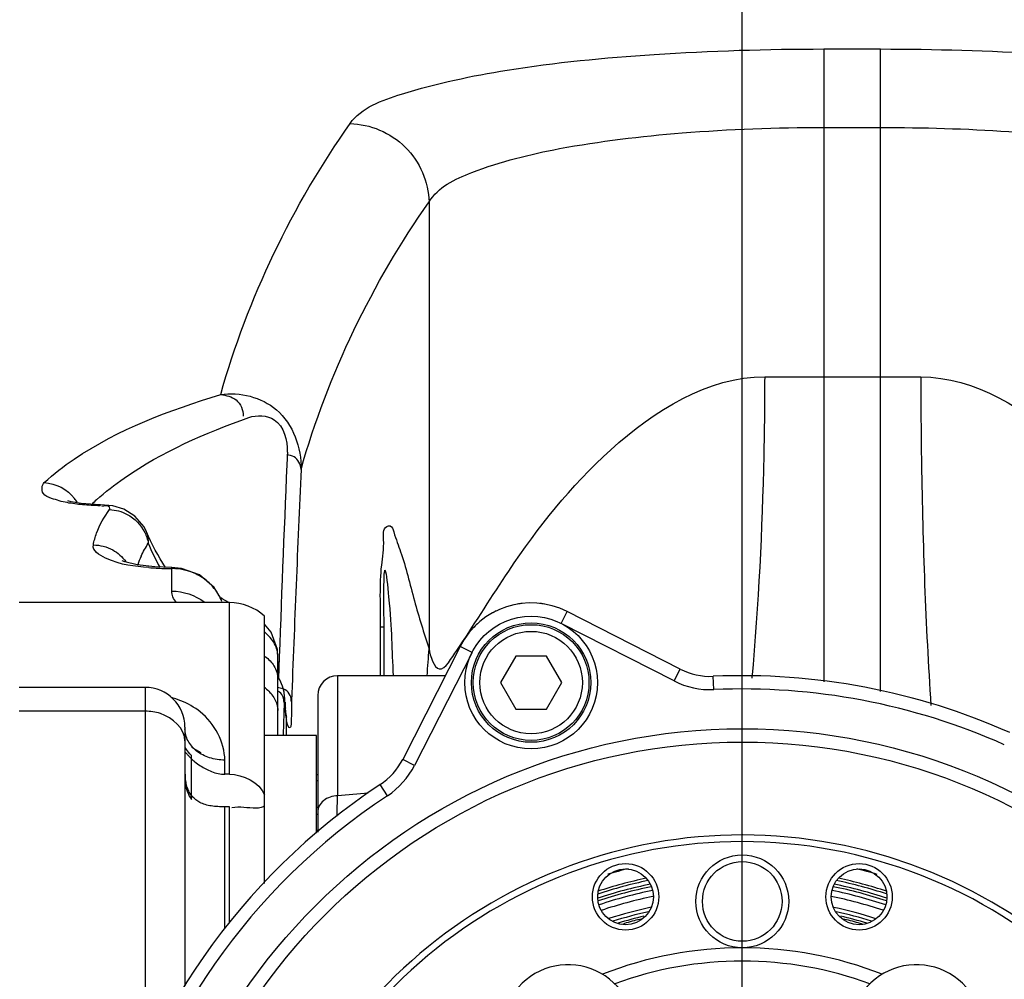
# Model space of a CAD drawing. Header units: millimetres. Extents: x 0 to 11890, y 0 to 8410.
# Tile 28 of 137: x 4274 to 4348, y 6692 to 6765. Entities that reach past the tile are written whole.
import ezdxf

# ---------------------------------------------------------------- set-up
doc = ezdxf.new("R2010")
doc.units = ezdxf.units.MM
doc.header["$LTSCALE"] = 653.95
doc.linetypes.add('CENTER', pattern=[0.6, 0.375, -0.075, 0.075, -0.075])
doc.layers.get('0').update_dxf_attribs({"linetype": 'CONTINUOUS'})
for name, color, linetype in [('204102000001_DXF_AXIS', 7, 'CONTINUOUS'), ('304102000014DXF_CONTINUOUS_LINE', 7, 'CONTINUOUS'), ('304102000015DXF_CONTINUOUS_LINE', 7, 'CONTINUOUS'), ('304102000016DXF_CONTINUOUS_LINE', 7, 'CONTINUOUS'), ('304104000081DXF_CONTINUOUS_LINE', 7, 'CONTINUOUS'), ('304104000095DXF_CONTINUOUS_LINE', 7, 'CONTINUOUS'), ('304302000001DXF_CONTINUOUS_LINE', 7, 'CONTINUOUS'), ('501023000061DXF_CONTINUOUS_LINE', 7, 'CONTINUOUS'), ('501023000065DXF_CONTINUOUS_LINE', 7, 'CONTINUOUS'), ('504001000006DXF_CONTINUOUS_LINE', 7, 'CONTINUOUS'), ('537003000008DXF_CONTINUOUS_LINE', 7, 'CONTINUOUS'), ('604006000002DXF_CONTINUOUS_LINE', 7, 'CONTINUOUS'), ('ZUIDAYUNDONGFANWEIDXF_DIMENSION', 7, 'CONTINUOUS')]:
    doc.layers.add(name, color=color, linetype=linetype)
doc.styles.get("Standard").update_dxf_attribs({"font": 'txt', "width": 0.7})
doc.dimstyles.new('DIMSTYLE_1', dxfattribs={"dimtxt": 120, "dimasz": 60, "dimexe": 1, "dimexo": 0, "dimgap": 3, "dimtad": 1, "dimdec": 0, "dimdsep": 46, "dimtxsty": 'Standard', "dimblk": '_FILLED', "dimblk1": '_FILLED', "dimblk2": '_FILLED', "dimcen": 0.09, "dimclrt": 5, "dimazin": 2, "dimtp": 0.5, "dimtm": 0.5, "dimtfac": 1, "dimtdec": 0, "dimtofl": 0, "dimtmove": 0, "dimatfit": 3, "dimldrblk": '_FILLED', "dimfxl": 0, "dimtolj": 1, "dimarcsym": 0})
doc.dimstyles.new('DIMSTYLE_3', dxfattribs={"dimtxt": 120, "dimasz": 60, "dimexe": 1, "dimexo": 0, "dimgap": 3, "dimtad": 1, "dimdsep": 46, "dimtxsty": 'Standard', "dimblk": '_FILLED', "dimblk1": '_FILLED', "dimblk2": '_FILLED', "dimcen": 0.09, "dimclrt": 5, "dimazin": 2, "dimtp": 0.5, "dimtm": 0.5, "dimtfac": 1, "dimtofl": 0, "dimtmove": 0, "dimatfit": 3, "dimldrblk": '_FILLED', "dimfxl": 0, "dimtolj": 1, "dimarcsym": 0})

# ---------------------------------------------------------------- blocks, each defined once
blk = doc.blocks.new('_FILLED')
at = {"color": 0, "linetype": 'ByBlock'}
blk.add_solid([(0, 0), (-1, 0.1667), (-1, -0.1667)], dxfattribs=at)
blk = doc.blocks.new('*D1')
at = {"layer": 'ZUIDAYUNDONGFANWEIDXF_DIMENSION', "color": 2, "linetype": 'Continuous'}
for p, q in [((4327.991, 6705.735), (4327.991, 6869.803)), ((4497.935, 6622.566), (4497.935, 6869.803)), ((4327.991, 6859.803), (4207.991, 6859.803)), ((4207.991, 6859.803), (4412.963, 6859.803)), ((4786.08, 6859.803), (4412.963, 6859.803)), ((4497.935, 6859.803), (4786.08, 6859.803))]:
    blk.add_line(p, q, dxfattribs=at)
at = {"layer": 'ZUIDAYUNDONGFANWEIDXF_DIMENSION', "color": 2, "linetype": 'Continuous', "xscale": 60, "yscale": 60, "zscale": 60}
blk.add_blockref('_FILLED', (4327.991, 6859.803), dxfattribs=at)
at = {"layer": 'ZUIDAYUNDONGFANWEIDXF_DIMENSION', "color": 2, "linetype": 'Continuous', "xscale": 60, "yscale": 60, "zscale": 60, "rotation": 180}
blk.add_blockref('_FILLED', (4497.935, 6859.803), dxfattribs=at)
blk = doc.blocks.new('*D26')
at = {"layer": 'ZUIDAYUNDONGFANWEIDXF_DIMENSION', "color": 2, "linetype": 'Continuous'}
for p, q in [((4053.991, 6307.854), (4053.991, 6869.803)), ((4327.991, 6705.735), (4327.991, 6869.803)), ((4053.991, 6859.803), (4190.991, 6859.803)), ((4327.991, 6859.803), (4190.991, 6859.803))]:
    blk.add_line(p, q, dxfattribs=at)
at = {"layer": 'ZUIDAYUNDONGFANWEIDXF_DIMENSION', "color": 2, "linetype": 'Continuous', "xscale": 60, "yscale": 60, "zscale": 60, "rotation": 180}
blk.add_blockref('_FILLED', (4053.991, 6859.803), dxfattribs=at)
at = {"layer": 'ZUIDAYUNDONGFANWEIDXF_DIMENSION', "color": 2, "linetype": 'Continuous', "xscale": 60, "yscale": 60, "zscale": 60}
blk.add_blockref('_FILLED', (4327.991, 6859.803), dxfattribs=at)

msp = doc.modelspace()

# ---------------------------------------------------------------- linework, layer by layer
at = {"layer": '204102000001_DXF_AXIS', "color": 7, "linetype": 'CENTER'}
msp.add_line((4327.991, 6665.735), (4327.991, 6705.735), dxfattribs=at)
at = {"layer": '304102000014DXF_CONTINUOUS_LINE', "color": 9, "linetype": 'Continuous'}
for p, q in [((4314.347, 6719.17), (4314.801, 6720.061)), ((4322.852, 6714.836), (4314.347, 6719.17)), ((4307.622, 6716.984), (4306.731, 6717.438)), ((4307.622, 6716.984), (4303.288, 6708.479)), ((4322.852, 6714.836), (4323.306, 6715.727)), ((4325.842, 6714.188), (4325.798, 6715.187)), ((4303.288, 6708.479), (4302.397, 6708.933)), ((4301.25, 6706.197), (4300.698, 6707.031))]:
    msp.add_line(p, q, dxfattribs=at)
at = {"layer": '304102000014DXF_CONTINUOUS_LINE', "color": 7, "linetype": 'Continuous'}
for p, q in [((4323.306, 6715.727), (4314.801, 6720.061)), ((4306.731, 6717.438), (4302.397, 6708.933))]:
    msp.add_line(p, q, dxfattribs=at)
at = {"layer": '304102000014DXF_CONTINUOUS_LINE', "color": 9, "linetype": 'Continuous'}
msp.add_circle((4327.991, 6665.735), 45.5, dxfattribs=at)
at = {"layer": '304102000014DXF_CONTINUOUS_LINE', "color": 7, "linetype": 'Continuous'}
msp.add_circle((4327.991, 6665.735), 44.5, dxfattribs=at)
for centre, radius, start, end in [((4312.077, 6714.715), 6, 63, 153), ((4325.576, 6720.182), 5, 243, 272.53923), ((4327.991, 6665.735), 49.5, 65.97679, 92.53923), ((4297.942, 6711.202), 5, 303.46077, 333), ((4327.991, 6665.735), 49.5, 123.46077, 208.53923), ((4327.991, 6665.735), 36, 103.78208, 106.35447), ((4327.991, 6665.735), 36, 73.60885, 76.13968), ((4327.991, 6665.735), 35, 101.94051, 108.12084), ((4327.991, 6665.735), 35, 71.89856, 78.06693)]:
    msp.add_arc(centre, radius, start, end, dxfattribs=at)
at = {"layer": '304102000014DXF_CONTINUOUS_LINE', "color": 9, "linetype": 'Continuous'}
for centre, radius, start, end in [((4325.576, 6720.182), 6, 243, 272.53923), ((4327.991, 6665.735), 48.5, 65.97679, 92.53923), ((4297.942, 6711.202), 6, 303.46077, 333), ((4327.991, 6665.735), 48.5, 123.46077, 208.53923)]:
    msp.add_arc(centre, radius, start, end, dxfattribs=at)
at = {"layer": '304102000015DXF_CONTINUOUS_LINE', "color": 9, "linetype": 'Continuous'}
msp.add_line((4297.491, 6715.235), (4297.491, 6706.18), dxfattribs=at)
at = {"layer": '304102000015DXF_CONTINUOUS_LINE', "color": 7, "linetype": 'Continuous'}
for p, q in [((4305.608, 6715.235), (4297.491, 6715.235)), ((4295.991, 6713.735), (4295.991, 6703.442))]:
    msp.add_line(p, q, dxfattribs=at)
for centre, radius, start, end in [((4312.077, 6714.715), 6, 96.44414, 100.02583), ((4312.077, 6714.715), 6, 79.08661, 83.56098), ((4312.077, 6714.715), 6, 115.97417, 119.55586), ((4312.077, 6714.715), 6, 132.43902, 136.91339), ((4297.491, 6713.735), 1.5, 90, 180), ((4327.991, 6665.735), 49.5, 123.46077, 208.53923)]:
    msp.add_arc(centre, radius, start, end, dxfattribs=at)
at = {"layer": '304102000015DXF_CONTINUOUS_LINE', "color": 9, "linetype": 'Continuous'}
for centre, radius, start, end in [((4303.919, 6647.784), 58.749, 94.02045, 96.28121), ((4149.633, 6709.603), 147.898, 358.08659, 358.67401)]:
    msp.add_arc(centre, radius, start, end, dxfattribs=at)
msp.add_open_spline([(4297.491, 6706.18), (4297.118, 6706.18), (4296.385, 6705.978), (4295.991, 6705.278), (4295.991, 6704.955)], degree=3, knots=[0, 0, 0, 0, 0.535413, 1, 1, 1, 1], dxfattribs=at)
at = {"layer": '304102000016DXF_CONTINUOUS_LINE', "color": 9, "linetype": 'Continuous'}
for p, q in [((4334.135, 6762.436), (4334.135, 6714.765)), ((4334.135, 6762.436), (4338.407, 6762.436)), ((4338.407, 6714.031), (4338.407, 6762.436)), ((4334.135, 6756.525), (4338.407, 6756.525)), ((4304.381, 6750.916), (4304.381, 6717.26)), ((4329.677, 6737.741), (4334.135, 6737.735)), ((4334.135, 6737.735), (4338.407, 6737.735)), ((4338.407, 6737.735), (4341.44, 6737.736)), ((4279.574, 6728.035), (4279.636, 6728.105)), ((4284.991, 6723.301), (4285.001, 6723.375)), ((4285.266, 6723.292), (4285.219, 6723.369)), ((4284.991, 6721.608), (4284.991, 6723.301)), ((4288.765, 6720.826), (4288.667, 6721.095)), ((4289.334, 6707.81), (4289.334, 6720.735)), ((4300.731, 6715.235), (4300.731, 6718.913)), ((4300.731, 6718.913), (4300.991, 6718.913)), ((4293.095, 6716.661), (4293.034, 6714.994)), ((4293.096, 6716.66), (4293.071, 6715.97)), ((4282.991, 6714.351), (4282.991, 6686.28)), ((4293.453, 6713.216), (4293.386, 6710.803)), ((4293.527, 6713.167), (4293.523, 6713.364)), ((4294.019, 6713.347), (4294.016, 6713.259)), ((4282.991, 6712.553), (4273.491, 6712.553)), ((4293.618, 6712.083), (4293.603, 6712.41)), ((4293.618, 6712.083), (4293.618, 6710.735)), ((4288.991, 6707.81), (4288.991, 6708.873)), ((4288.991, 6696.174), (4288.991, 6705.361)), ((4289.334, 6696.63), (4289.334, 6705.361))]:
    msp.add_line(p, q, dxfattribs=at)
at = {"layer": '304102000016DXF_CONTINUOUS_LINE', "color": 7, "linetype": 'Continuous'}
for p, q in [((4283.086, 6726.075), (4283.085, 6726.076)), ((4285.22, 6723.369), (4285.001, 6723.375)), ((4289.334, 6720.735), (4273.491, 6720.735)), ((4288.792, 6721.024), (4288.7, 6721.097)), ((4291.991, 6699.577), (4291.991, 6719.725)), ((4292.497, 6718.511), (4291.991, 6719.104)), ((4300.991, 6715.235), (4300.991, 6718.913)), ((4292.991, 6710.735), (4292.991, 6716.664)), ((4293.134, 6714.926), (4292.991, 6715.142)), ((4293.343, 6714.438), (4293.134, 6714.926)), ((4282.991, 6714.351), (4273.491, 6714.351)), ((4293.523, 6713.364), (4293.523, 6713.366)), ((4293.556, 6712.914), (4293.523, 6713.364)), ((4293.603, 6712.41), (4293.556, 6712.914)), ((4293.603, 6712.41), (4293.603, 6712.412)), ((4293.609, 6712.36), (4293.603, 6712.412)), ((4285.991, 6711.352), (4285.991, 6691.871)), ((4285.996, 6709.406), (4286.021, 6709.451)), ((4286.491, 6706.201), (4286.491, 6709.226)), ((4289.334, 6707.81), (4288.991, 6707.81)), ((4286.491, 6705.903), (4286.491, 6706.186)), ((4289.334, 6705.361), (4288.991, 6705.361))]:
    msp.add_line(p, q, dxfattribs=at)
at = {"layer": '304102000016DXF_CONTINUOUS_LINE', "color": 2, "linetype": 'Continuous'}
msp.add_line((4286.491, 6709.851), (4287.184, 6709.451), dxfattribs=at)
at = {"layer": '304102000016DXF_CONTINUOUS_LINE', "color": 7, "linetype": 'Continuous'}
for points in [[(4279.636, 6728.105), (4279.218, 6728.119), (4278.156, 6728.207), (4277.402, 6728.339), (4277.165, 6728.403)], [(4283.086, 6726.075), (4282.904, 6726.438), (4282.214, 6727.253), (4281.379, 6727.764), (4280.542, 6728.015), (4279.636, 6728.105)], [(4285.001, 6723.375), (4283.721, 6723.427), (4282.4, 6723.594), (4281.466, 6723.818), (4281.262, 6723.893)], [(4288.662, 6721.105), (4288.19, 6721.874), (4287.078, 6722.825), (4285.736, 6723.309), (4285.219, 6723.369)], [(4289.313, 6720.735), (4289.3, 6720.74), (4288.792, 6721.024)], [(4292.991, 6716.662), (4292.952, 6717.198), (4292.497, 6718.511)], [(4293.523, 6713.366), (4293.498, 6713.669), (4293.453, 6713.995), (4293.343, 6714.438)], [(4293.636, 6712.14), (4293.643, 6712.11), (4293.632, 6712.176), (4293.609, 6712.36)]]:
    msp.add_lwpolyline(points, dxfattribs=at)
at = {"layer": '304102000016DXF_CONTINUOUS_LINE', "color": 9, "linetype": 'Continuous'}
msp.add_lwpolyline([(4285.266, 6723.292), (4285.174, 6723.297), (4285.083, 6723.3), (4284.991, 6723.301)], dxfattribs=at)
for centre, radius, start, end in [((7022.408, 6616.581), 2731.147, 177.576329, 177.899985), ((6876.146, 6615.367), 2583.985, 177.440199, 177.826942), ((4275.181, 6726.662), 3.138, 31.3593, 37.81763), ((4290.908, 6715.581), 17.333, 131.93255, 133.56692), ((4300.338, 6732.285), 18.517, 202.46072, 208.68718), ((4289.953, 6720.846), 8.012, 155.03908, 159.97583), ((4285.025, 6742.765), 19.463, 264.82682, 268.07845), ((4285.062, 6743.548), 20.247, 268.04878, 269.79921), ((4285.08, 6719.194), 4.084, 58.18634, 65.0201), ((4285.179, 6719.359), 3.892, 54.27822, 58.14348), ((4285.216, 6719.41), 3.829, 44.96464, 54.29072), ((4285.247, 6719.441), 3.785, 41.25971, 44.95216), ((4285.272, 6719.463), 3.752, 30.7454, 41.27352), ((4285.435, 6719.557), 3.563, 20.85674, 30.77364), ((4283.509, 6733.038), 27.931, 325.31455, 326.04868), ((4264.368, 6719.185), 40.06, 354.33851, 357.24612), ((4283.161, 6707.212), 6.633, 67.7562, 74.65438), ((4323.662, 6713.103), 30.186, 179.71742, 179.87152), ((4311.212, 6713.939), 17.696, 182.30312, 183.74838), ((4305.525, 6713.391), 11.979, 186.26737, 187.20205)]:
    msp.add_arc(centre, radius, start, end, dxfattribs=at)
at = {"layer": '304102000016DXF_CONTINUOUS_LINE', "color": 7, "linetype": 'Continuous'}
for centre, radius, start, end in [((4289.334, 6716.735), 4, 48.37798, 90), ((4282.991, 6711.351), 3, 0, 90), ((4289.876, 6711.638), 3.436, 48.93484, 52.00379), ((4291.052, 6712.526), 1.939, 359.99966, 2.8654), ((4289.228, 6711.844), 3.972, 227.27125, 229.53378), ((4289.51, 6712.171), 4.404, 229.51608, 230.91991), ((4289.841, 6712.587), 4.935, 230.98086, 236.97728), ((4292.198, 6708.131), 6.204, 183.00156, 184.82841)]:
    msp.add_arc(centre, radius, start, end, dxfattribs=at)
at = {"layer": '304102000016DXF_CONTINUOUS_LINE', "color": 9, "linetype": 'Continuous'}
for points, knots in [([(4298.431, 6756.818), (4299.288, 6758.034), (4303.611, 6759.57), (4311.143, 6761.163), (4321.916, 6762.19), (4329.869, 6762.436), (4334.135, 6762.436)], [0, 0, 0, 0, 0.122054, 0.345168, 0.650023, 1, 1, 1, 1]), ([(4338.407, 6762.436), (4342.496, 6762.436), (4350.179, 6762.207), (4360.617, 6761.254), (4368.297, 6759.747), (4372.601, 6758.32), (4373.763, 6757.215)], [0, 0, 0, 0, 0.340163, 0.64019, 0.866667, 1, 1, 1, 1]), ([(4298.431, 6756.818), (4299.938, 6756.784), (4303.027, 6755.497), (4304.347, 6752.415), (4304.381, 6750.916)], [0, 0, 0, 0, 0.501406, 1, 1, 1, 1]), ([(4304.381, 6750.916), (4305.041, 6752.036), (4308.594, 6753.684), (4314.935, 6755.226), (4323.922, 6756.286), (4330.571, 6756.525), (4334.135, 6756.525)], [0, 0, 0, 0, 0.126795, 0.349693, 0.652524, 1, 1, 1, 1]), ([(4338.407, 6756.525), (4344.83, 6756.525), (4353.664, 6756.067), (4363.389, 6753.849), (4366.957, 6752.353), (4367.87, 6751.312)], [0, 0, 0, 0, 0.636389, 0.862818, 1, 1, 1, 1]), ([(4306.678, 6717.439), (4307.942, 6719.315), (4311.229, 6724.646), (4317.616, 6732.818), (4325.396, 6737.766), (4329.677, 6737.741)], [0, 0, 0, 0, 0.214988, 0.592961, 1, 1, 1, 1]), ([(4329.677, 6737.741), (4329.673, 6735.765), (4329.58, 6728.19), (4329.21, 6720.615), (4328.713, 6715.038)], [0, 0, 0, 0, 0.260904, 1, 1, 1, 1]), ([(4341.44, 6737.736), (4345.526, 6737.744), (4353.098, 6732.928), (4361.972, 6720.651), (4366.343, 6709.851), (4367.518, 6702.643)], [0, 0, 0, 0, 0.266646, 0.523305, 1, 1, 1, 1]), ([(4341.44, 6737.736), (4341.442, 6735.562), (4341.51, 6727.31), (4341.8, 6719.059), (4342.208, 6712.995)], [0, 0, 0, 0, 0.263527, 1, 1, 1, 1]), ([(4275.388, 6729.781), (4276.084, 6730.433), (4280.058, 6733.465), (4284.831, 6735.239), (4288.681, 6736.402)], [0, 0, 0, 0, 0.191534, 1, 1, 1, 1]), ([(4288.681, 6736.402), (4290.115, 6736.621), (4293.578, 6735.788), (4294.77, 6732.393), (4294.739, 6730.774)], [0, 0, 0, 0, 0.472509, 1, 1, 1, 1]), ([(4288.681, 6736.402), (4289.085, 6736.346), (4289.982, 6736.171), (4290.403, 6735.229), (4290.37, 6734.788)], [0, 0, 0, 0, 0.479422, 1, 1, 1, 1]), ([(4279.325, 6728.476), (4279.985, 6729.069), (4283.451, 6731.744), (4287.524, 6733.525), (4290.806, 6734.681)], [0, 0, 0, 0, 0.203158, 1, 1, 1, 1]), ([(4290.806, 6734.681), (4291.409, 6734.894), (4293.233, 6734.804), (4293.741, 6732.949), (4293.704, 6732.077)], [0, 0, 0, 0, 0.42285, 1, 1, 1, 1]), ([(4294.739, 6730.774), (4294.711, 6731.131), (4294.421, 6731.746), (4293.848, 6731.842), (4293.658, 6731.863)], [0, 0, 0, 0, 0.651623, 1, 1, 1, 1]), ([(4277.102, 6728.267), (4276.706, 6728.341), (4276.115, 6728.525), (4275.145, 6728.856), (4275.191, 6729.596), (4275.388, 6729.781)], [0, 0, 0, 0, 0.437747, 0.705602, 1, 1, 1, 1]), ([(4280.306, 6727.743), (4280.342, 6727.792), (4280.308, 6728.132), (4279.911, 6727.995), (4279.714, 6727.974)], [0, 0, 0, 0, 0.234316, 1, 1, 1, 1]), ([(4300.731, 6718.913), (4300.731, 6720.464), (4300.62, 6722.775), (4301.047, 6725.05), (4300.885, 6726.407), (4301.584, 6726.581), (4301.84, 6725.615), (4302.511, 6723.981), (4303.247, 6720.845), (4303.985, 6718.457), (4304.381, 6717.26)], [0, 0, 0, 0, 0.264885, 0.374327, 0.431631, 0.446883, 0.476135, 0.566446, 0.78473, 1, 1, 1, 1]), ([(4279.085, 6725.085), (4279.113, 6725.234), (4279.183, 6725.533), (4279.277, 6725.825), (4279.331, 6725.97)], [0, 0, 0, 0, 0.495187, 1, 1, 1, 1]), ([(4282.959, 6726.023), (4283.023, 6725.894), (4283.131, 6725.628), (4283.201, 6725.35), (4283.226, 6725.21)], [0, 0, 0, 0, 0.502735, 1, 1, 1, 1]), ([(4283.226, 6725.21), (4283.236, 6725.357), (4283.225, 6725.654), (4283.143, 6725.94), (4283.086, 6726.075)], [0, 0, 0, 0, 0.501574, 1, 1, 1, 1]), ([(4283.27, 6723.381), (4282.164, 6723.482), (4280.816, 6723.542), (4279, 6724.64), (4279.085, 6725.085)], [0, 0, 0, 0, 0.710115, 1, 1, 1, 1]), ([(4300.991, 6718.913), (4300.991, 6720.327), (4300.923, 6725.033), (4301.579, 6719.143), (4301.573, 6717.211), (4301.684, 6715.235)], [0, 0, 0, 0, 0.348127, 0.512864, 1, 1, 1, 1]), ([(4285.346, 6720.735), (4285.24, 6720.867), (4285.064, 6721.139), (4284.991, 6721.459), (4284.991, 6721.608)], [0, 0, 0, 0, 0.532376, 1, 1, 1, 1]), ([(4292.991, 6716.664), (4292.991, 6716.827), (4292.947, 6717.161), (4292.824, 6717.474), (4292.746, 6717.624)], [0, 0, 0, 0, 0.490762, 1, 1, 1, 1]), ([(4292.03, 6716.686), (4292.162, 6716.582), (4292.404, 6716.364), (4292.606, 6716.108), (4292.689, 6715.976)], [0, 0, 0, 0, 0.520355, 1, 1, 1, 1]), ([(4304.381, 6717.26), (4304.458, 6716.699), (4305.118, 6714.82), (4306.111, 6716.615), (4306.477, 6717.144)], [0, 0, 0, 0, 0.468398, 1, 1, 1, 1]), ([(4292.689, 6715.976), (4292.785, 6715.826), (4292.936, 6715.51), (4292.991, 6715.163), (4292.991, 6714.995)], [0, 0, 0, 0, 0.514736, 1, 1, 1, 1]), ([(4293.122, 6713.985), (4293.097, 6714.002), (4293.045, 6714.037), (4292.989, 6714.066), (4292.959, 6714.079)], [0, 0, 0, 0, 0.480354, 1, 1, 1, 1]), ([(4293.354, 6714.25), (4293.296, 6714.271), (4293.167, 6714.306), (4293.036, 6714.327), (4292.966, 6714.335)], [0, 0, 0, 0, 0.467231, 1, 1, 1, 1]), ([(4293.453, 6713.216), (4293.446, 6713.352), (4293.423, 6713.644), (4293.243, 6713.896), (4293.122, 6713.985)], [0, 0, 0, 0, 0.476761, 1, 1, 1, 1]), ([(4293.537, 6714.169), (4293.509, 6714.185), (4293.449, 6714.214), (4293.387, 6714.239), (4293.354, 6714.25)], [0, 0, 0, 0, 0.48223, 1, 1, 1, 1]), ([(4294.016, 6713.259), (4294.004, 6713.426), (4293.96, 6713.788), (4293.701, 6714.077), (4293.537, 6714.169)], [0, 0, 0, 0, 0.469915, 1, 1, 1, 1]), ([(4288.991, 6708.873), (4288.991, 6710.23), (4287.892, 6712.213), (4286.197, 6713.137), (4285.672, 6713.352)], [0, 0, 0, 0, 0.705344, 1, 1, 1, 1]), ([(4293.527, 6713.167), (4293.517, 6713.308), (4293.5, 6713.844), (4293.476, 6713.365), (4293.476, 6713.252)], [0, 0, 0, 0, 0.556032, 1, 1, 1, 1]), ([(4294.016, 6713.259), (4293.991, 6712.613), (4294.09, 6710.535), (4293.666, 6711.692), (4293.641, 6711.889)], [0, 0, 0, 0, 0.765361, 1, 1, 1, 1]), ([(4285.991, 6710.324), (4285.991, 6711.247), (4284.659, 6712.419), (4283.378, 6712.553), (4282.991, 6712.553)], [0, 0, 0, 0, 0.704731, 1, 1, 1, 1]), ([(4293.618, 6712.083), (4293.606, 6712.189), (4293.581, 6712.422), (4293.563, 6712.655), (4293.554, 6712.782)], [0, 0, 0, 0, 0.456846, 1, 1, 1, 1]), ([(4286.219, 6710.326), (4286.146, 6710.465), (4286.031, 6710.759), (4285.991, 6711.072), (4285.991, 6711.226)], [0, 0, 0, 0, 0.506604, 1, 1, 1, 1]), ([(4286.87, 6709.562), (4286.734, 6709.668), (4286.489, 6709.901), (4286.296, 6710.18), (4286.219, 6710.326)], [0, 0, 0, 0, 0.51152, 1, 1, 1, 1])]:
    msp.add_open_spline(points, degree=3, knots=knots, dxfattribs=at)
for points in [[(4288.681, 6736.402), (4290.721, 6743.662), (4294.086, 6750.654), (4298.431, 6756.818)], [(4294.739, 6730.774), (4296.775, 6737.933), (4300.101, 6744.826), (4304.381, 6750.916)], [(4275.388, 6729.781), (4276.243, 6729.739), (4277.135, 6729.262), (4277.66, 6728.586)], [(4278.271, 6728.107), (4277.879, 6728.143), (4277.488, 6728.194), (4277.102, 6728.267)], [(4279.574, 6728.035), (4279.139, 6728.044), (4278.704, 6728.067), (4278.271, 6728.107)], [(4279.331, 6725.97), (4279.563, 6726.604), (4279.905, 6727.201), (4280.306, 6727.743)], [(4280.306, 6727.743), (4280.766, 6727.727), (4281.233, 6727.6), (4281.639, 6727.384)], [(4281.639, 6727.384), (4282.198, 6727.087), (4282.681, 6726.59), (4282.959, 6726.023)], [(4279.085, 6725.085), (4279.587, 6725.081), (4280.103, 6724.944), (4280.544, 6724.702)], [(4282.69, 6724.227), (4282.847, 6724.565), (4283.028, 6724.894), (4283.226, 6725.21)], [(4280.544, 6724.702), (4280.925, 6724.492), (4281.267, 6724.191), (4281.523, 6723.839)], [(4286.805, 6722.896), (4286.325, 6723.12), (4285.794, 6723.258), (4285.266, 6723.292)], [(4284.991, 6721.608), (4285.854, 6721.608), (4286.759, 6721.308), (4287.447, 6720.786)], [(4292.746, 6717.624), (4292.565, 6717.968), (4292.297, 6718.27), (4291.998, 6718.518)], [(4287.843, 6709.052), (4287.495, 6709.165), (4287.158, 6709.336), (4286.87, 6709.562)], [(4288.991, 6708.873), (4288.604, 6708.873), (4288.211, 6708.933), (4287.843, 6709.052)]]:
    msp.add_open_spline(points, degree=3, dxfattribs=at)
at = {"layer": '304102000016DXF_CONTINUOUS_LINE', "color": 7, "linetype": 'Continuous'}
for points in [[(4284.532, 6723.386), (4283.974, 6724.238), (4283.482, 6725.139), (4283.085, 6726.076)], [(4289.334, 6707.81), (4290.36, 6707.81), (4291.619, 6707.211), (4291.991, 6706.255)], [(4291.345, 6705.251), (4290.741, 6705.251), (4290.123, 6705.404), (4289.533, 6705.275)]]:
    msp.add_open_spline(points, degree=3, dxfattribs=at)
for points, knots in [([(4292.133, 6714.229), (4292.255, 6714.122), (4292.479, 6713.897), (4292.66, 6713.636), (4292.734, 6713.502)], [0, 0, 0, 0, 0.515319, 1, 1, 1, 1]), ([(4292.734, 6713.502), (4292.809, 6713.365), (4292.929, 6713.08), (4292.981, 6712.774), (4292.989, 6712.623)], [0, 0, 0, 0, 0.506879, 1, 1, 1, 1]), ([(4286.021, 6709.451), (4286.044, 6709.451), (4286.097, 6709.383), (4286.145, 6709.336), (4286.178, 6709.298)], [0, 0, 0, 0, 0.318127, 1, 1, 1, 1]), ([(4286.178, 6709.298), (4286.228, 6709.241), (4286.342, 6709.113), (4286.463, 6708.991), (4286.533, 6708.926)], [0, 0, 0, 0, 0.440447, 1, 1, 1, 1]), ([(4287.151, 6708.449), (4287.282, 6708.364), (4287.557, 6708.203), (4287.846, 6708.071), (4287.996, 6708.013)], [0, 0, 0, 0, 0.493364, 1, 1, 1, 1]), ([(4287.996, 6708.013), (4288.157, 6707.951), (4288.483, 6707.851), (4288.823, 6707.81), (4288.991, 6707.81)], [0, 0, 0, 0, 0.506657, 1, 1, 1, 1]), ([(4286.165, 6706.818), (4286.123, 6706.944), (4286.061, 6707.206), (4286.028, 6707.473), (4286.017, 6707.609)], [0, 0, 0, 0, 0.493382, 1, 1, 1, 1]), ([(4286.523, 6706.165), (4286.445, 6706.259), (4286.305, 6706.467), (4286.205, 6706.697), (4286.165, 6706.818)], [0, 0, 0, 0, 0.48938, 1, 1, 1, 1]), ([(4287.117, 6705.686), (4287.004, 6705.745), (4286.788, 6705.885), (4286.605, 6706.066), (4286.523, 6706.165)], [0, 0, 0, 0, 0.499562, 1, 1, 1, 1]), ([(4287.969, 6705.425), (4287.819, 6705.448), (4287.527, 6705.51), (4287.247, 6705.619), (4287.117, 6705.686)], [0, 0, 0, 0, 0.509634, 1, 1, 1, 1]), ([(4288.991, 6705.361), (4288.819, 6705.361), (4288.477, 6705.367), (4288.137, 6705.399), (4287.969, 6705.425)], [0, 0, 0, 0, 0.504573, 1, 1, 1, 1]), ([(4291.991, 6705.455), (4291.929, 6705.375), (4291.706, 6705.263), (4291.475, 6705.251), (4291.345, 6705.251)], [0, 0, 0, 0, 0.439472, 1, 1, 1, 1])]:
    msp.add_open_spline(points, degree=3, knots=knots, dxfattribs=at)
at = {"layer": '304102000016DXF_CONTINUOUS_LINE', "color": 2, "linetype": 'Continuous'}
for points in [[(4286.491, 6709.226), (4286.313, 6709.406), (4286.066, 6709.724), (4286.002, 6709.851), (4285.993, 6709.851)], [(4285.991, 6707.801), (4285.991, 6707.562), (4286.012, 6707.086), (4286.158, 6706.438), (4286.36, 6706.066), (4286.491, 6705.903)]]:
    msp.add_open_spline(points, degree=3, dxfattribs=at)
at = {"layer": '304104000081DXF_CONTINUOUS_LINE', "color": 7, "linetype": 'Continuous'}
for p, q in [((4320.275, 6696.876), (4320.297, 6696.881)), ((4335.685, 6696.881), (4335.707, 6696.876)), ((4319.081, 6696.555), (4319.103, 6696.562)), ((4336.879, 6696.562), (4336.901, 6696.555))]:
    msp.add_line(p, q, dxfattribs=at)
for centre, radius in [((4327.991, 6698.235), 3.5), ((4327.991, 6698.235), 3), ((4319.191, 6698.577), 2.5), ((4319.191, 6698.577), 2.1), ((4336.791, 6698.577), 2.5), ((4336.791, 6698.577), 2.1)]:
    msp.add_circle(centre, radius, dxfattribs=at)
for centre, radius, start, end in [((4327.991, 6665.735), 37.5, 356.2602, 323.73979), ((4327.991, 6665.735), 37, 353.35118, 326.64881), ((4327.991, 6665.735), 32.25, 103.28274, 106.87542), ((4322.47, 6686.34), 10.762, 101.7701, 108.22941), ((4322.739, 6685.038), 12.091, 101.04286, 101.65227), ((4322.828, 6684.588), 12.551, 100.79598, 101.045), ((4327.991, 6665.735), 32.25, 73.07611, 76.70963), ((4333.224, 6684.948), 12.183, 78.34931, 79.13442), ((4333.512, 6686.34), 10.762, 71.7701, 78.22941), ((4322.917, 6684.991), 12.183, 108.34931, 109.13442), ((4333.094, 6685.078), 12.091, 71.04286, 71.65227), ((4332.946, 6684.643), 12.551, 70.79598, 71.045), ((4327.991, 6665.735), 29, 68.67993, 111.32007), ((4327.991, 6665.735), 28, 69.91092, 110.08908), ((4314.866, 6688.468), 5, 333.45847, 266.54153), ((4341.116, 6688.468), 5, 273.45847, 206.54153)]:
    msp.add_arc(centre, radius, start, end, dxfattribs=at)
at = {"layer": '304104000095DXF_CONTINUOUS_LINE', "color": 7, "linetype": 'Continuous'}
for radius, start, end in [(95, 147.47126, 264.25129), (94.5, 148.04919, 264.21154)]:
    msp.add_arc((4327.991, 6665.735), radius, start, end, dxfattribs=at)
at = {"layer": '304302000001DXF_CONTINUOUS_LINE', "color": 7, "linetype": 'Continuous'}
for p, q in [((4295.891, 6710.735), (4291.991, 6710.735)), ((4295.891, 6703.366), (4295.891, 6710.735))]:
    msp.add_line(p, q, dxfattribs=at)
at = {"layer": '304302000001DXF_CONTINUOUS_LINE', "color": 2, "linetype": 'Continuous'}
msp.add_line((4295.891, 6703.608), (4295.991, 6703.608), dxfattribs=at)
at = {"layer": '501023000061DXF_CONTINUOUS_LINE', "color": 7, "linetype": 'Continuous'}
for p, q in [((4295.891, 6707.804), (4295.991, 6707.804)), ((4295.891, 6704.804), (4295.991, 6704.804))]:
    msp.add_line(p, q, dxfattribs=at)
at = {"layer": '501023000061DXF_CONTINUOUS_LINE', "color": 2, "linetype": 'Continuous'}
for p, q in [((4295.991, 6707.304), (4295.891, 6707.304)), ((4295.991, 6705.304), (4295.891, 6705.304))]:
    msp.add_line(p, q, dxfattribs=at)
at = {"layer": '501023000065DXF_CONTINUOUS_LINE', "color": 7, "linetype": 'Continuous'}
for p, q in [((4310.922, 6716.715), (4309.767, 6714.715)), ((4313.231, 6716.715), (4310.922, 6716.715)), ((4314.386, 6714.715), (4313.231, 6716.715)), ((4309.767, 6714.715), (4310.922, 6712.715)), ((4313.231, 6712.715), (4314.386, 6714.715)), ((4310.922, 6712.715), (4313.231, 6712.715))]:
    msp.add_line(p, q, dxfattribs=at)
msp.add_circle((4312.077, 6714.715), 4.36, dxfattribs=at)
at = {"layer": '501023000065DXF_CONTINUOUS_LINE', "color": 9, "linetype": 'Continuous'}
msp.add_circle((4312.077, 6714.715), 3.86, dxfattribs=at)
at = {"layer": '504001000006DXF_CONTINUOUS_LINE', "color": 7, "linetype": 'Continuous'}
msp.add_circle((4312.077, 6714.715), 5, dxfattribs=at)
at = {"layer": '537003000008DXF_CONTINUOUS_LINE', "color": 9, "linetype": 'Continuous'}
for radius, start, end in [(34.8, 101.78721, 108.23702), (34.8, 71.79825, 78.24284), (34.3, 101.54911, 108.46653), (34.3, 71.55197, 78.47122), (33.55, 101.58447, 108.47018), (33.55, 71.57584, 78.46945)]:
    msp.add_arc((4327.991, 6665.735), radius, start, end, dxfattribs=at)
at = {"layer": '537003000008DXF_CONTINUOUS_LINE', "color": 7, "linetype": 'Continuous'}
for radius, start, end in [(34.5, 101.58764, 108.39812), (34, 101.46465, 108.50479), (34, 71.46706, 78.50386), (34.5, 71.59303, 78.40718), (32.783, 102.10287, 107.86612), (32.5, 102.58229, 107.47054), (32.783, 72.10403, 77.86734), (32.5, 72.55548, 77.45007)]:
    msp.add_arc((4327.991, 6665.735), radius, start, end, dxfattribs=at)
at = {"layer": '604006000002DXF_CONTINUOUS_LINE', "color": 7, "linetype": 'Continuous'}
msp.add_circle((4312.077, 6714.715), 4.5, dxfattribs=at)

# ---------------------------------------------------------------- dimensions: what is measured, and where the dimension line sits
at = {"layer": 'ZUIDAYUNDONGFANWEIDXF_DIMENSION', "color": 2, "linetype": 'Continuous'}
for base, p1, p2, dimstyle, picture, middle in [((4053.991, 6859.803), (4327.991, 6705.735), (4053.991, 6307.854), 'DIMSTYLE_3', '*D26', (4064.991, 6859.803)), ((4327.991, 6859.803), (4497.935, 6622.566), (4327.991, 6705.735), 'DIMSTYLE_1', '*D1', (4534.08, 6859.803))]:
    dim = msp.add_linear_dim(base=base, p1=p1, p2=p2, angle=180, dimstyle=dimstyle, dxfattribs=at)
    dim.commit()
    dim.dimension.update_dxf_attribs({"geometry": picture, "text_midpoint": middle, "dimtype": 160})

doc.saveas('drawing.dxf')
